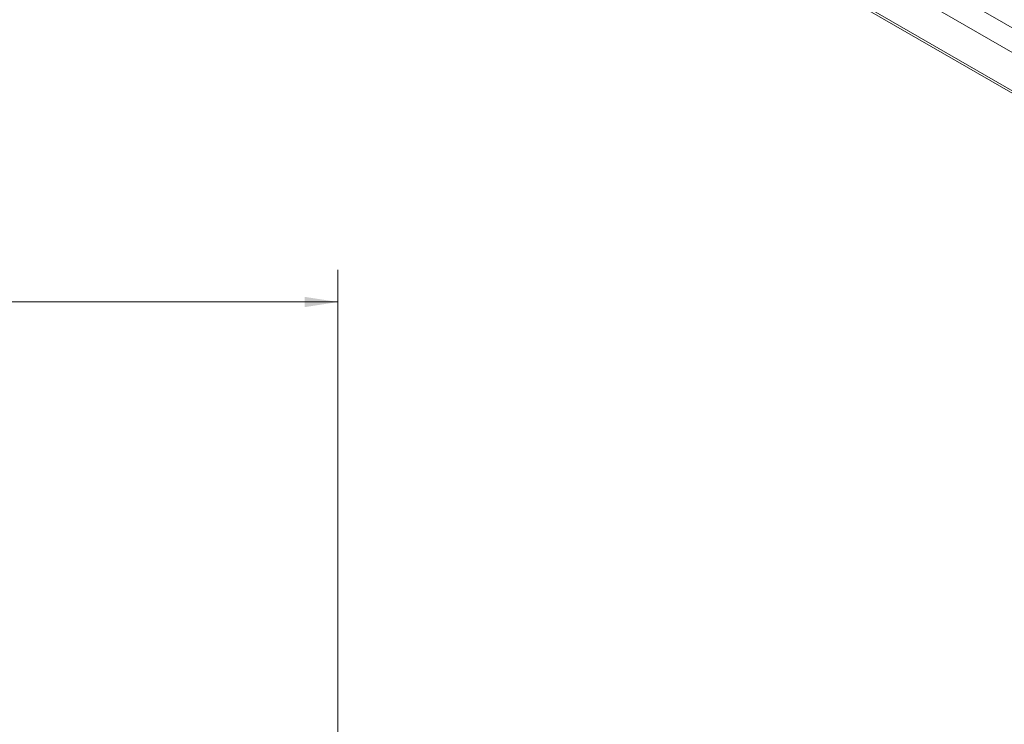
# Model space of a CAD drawing. Header units: inches. Extents: x 0.3 to 33.9, y 0.2 to 21.6.
# Tile 16 of 28: x 25.7 to 29.5, y 13.7 to 16.5. Entities that reach past the tile are written whole.
import ezdxf

# ---------------------------------------------------------------- set-up
doc = ezdxf.new("R2010")
doc.units = ezdxf.units.IN
doc.header["$MEASUREMENT"] = 0
doc.layers.add('SLD-0', color=7, linetype='Continuous', lineweight=15)
doc.styles.add('SLDTEXTSTYLE0', font='TXT', dxfattribs={"width": 0.75})
doc.dimstyles.new('SLDDIMSTYLE0', dxfattribs={"dimtxt": 0.25, "dimasz": 0.13, "dimexe": 0, "dimexo": 0.0625, "dimgap": 0.0625, "dimtad": 0, "dimtih": 1, "dimtoh": 1, "dimrnd": 1e-09, "dimzin": 12, "dimdsep": 46, "dimtxsty": 'SLDTEXTSTYLE0', "dimsah": 1, "dimcen": 0.09, "dimadec": 0, "dimazin": 3, "dimtfac": 1, "dimtofl": 0, "dimtmove": 0, "dimatfit": 3, "dimfxl": 1, "dimfrac": 2, "dimtolj": 1, "dimtzin": 12, "dimarcsym": 0})

# ---------------------------------------------------------------- blocks, each defined once
blk = doc.blocks.new('_D_7')
at = {"layer": 'SLD-0'}
for p, q in [((26.938, 12.1142), (26.938, 15.5199)), ((24.3753, 15.4317), (24.3245, 15.4317)), ((24.3245, 15.4317), (24.3245, 15.0349)), ((25.5183, 15.4317), (25.569, 15.4317)), ((25.569, 15.4317), (25.569, 15.0349)), ((22.9555, 15.3949), (24.2357, 15.3949)), ((26.938, 15.3949), (25.6578, 15.3949)), ((24.3245, 15.0349), (24.3753, 15.0349)), ((25.569, 15.0349), (25.5183, 15.0349))]:
    blk.add_line(p, q, dxfattribs=at)
for points in [[(22.9555, 15.3949), (23.0855, 15.3749), (23.0855, 15.4149)], [(26.938, 15.3949), (26.808, 15.4149), (26.808, 15.3749)]]:
    blk.add_solid(points, dxfattribs=at)
at = {"layer": 'SLD-0', "char_height": 0.25, "attachment_point": 1, "style": 'SLDTEXTSTYLE0'}
for s, insert in [('3.98', (24.522, 15.8048, -1.544)), ('101.16', (24.4388, 15.3571, -1.544))]:
    blk.add_mtext(s, dxfattribs=dict(at, insert=insert))

msp = doc.modelspace()

# ---------------------------------------------------------------- linework, layer by layer
at = {"color": 8, "linetype": 'Continuous', "lineweight": 15}
for p, q in [((28.9442, 16.8288), (30.2536, 16.0729)), ((30.2123, 16), (28.8761, 16.7714)), ((28.7559, 16.6913), (30.2123, 15.8505))]:
    msp.add_line(p, q, dxfattribs=at)
at = {"color": 7, "linetype": 'Continuous', "lineweight": 15}
msp.add_line((30.2133, 15.8403), (28.7482, 16.6861), dxfattribs=at)

# ---------------------------------------------------------------- dimensions: what is measured, and where the dimension line sits
at = {"layer": 'SLD-0'}
dim = msp.add_linear_dim(base=(26.938, 15.3949), p1=(22.9555, 17.4229), p2=(26.938, 12.0642), dimstyle='SLDDIMSTYLE0', dxfattribs=at)
dim.commit()
dim.dimension.update_dxf_attribs({"geometry": '_D_7', "text_midpoint": (24.9468, 15.3949), "dimtype": 160})

doc.saveas('drawing.dxf')
